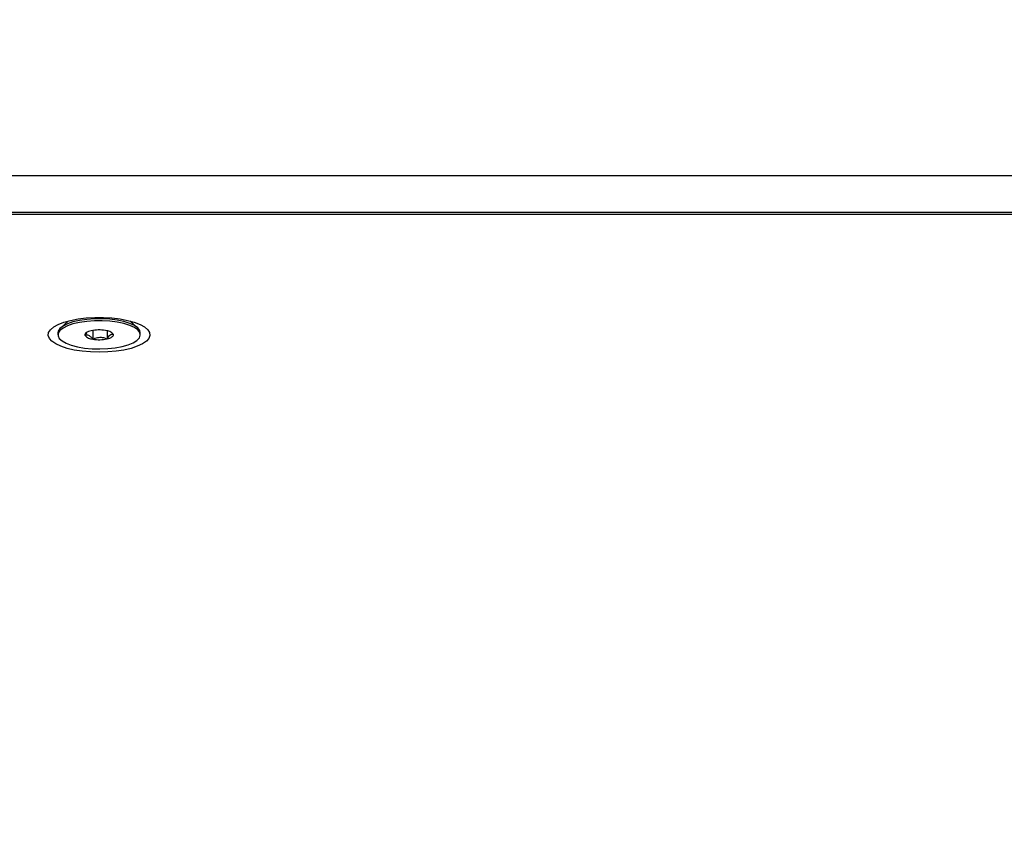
# Model space of a CAD drawing. Header units: inches. Extents: x 0.2 to 16.8, y 0.1 to 10.9.
# Tile 29 of 76: x 11.89 to 12.562, y 3.346 to 3.906. Entities that reach past the tile are written whole.
import ezdxf

# ---------------------------------------------------------------- set-up
doc = ezdxf.new("R2010")
doc.units = ezdxf.units.IN
doc.header["$MEASUREMENT"] = 0
doc.styles.add('SLDTEXTSTYLE0', font='TXT', dxfattribs={"width": 0.75})
doc.dimstyles.new('SLDDIMSTYLE19', dxfattribs={"dimtxt": 0.11811, "dimasz": 0.098425, "dimexe": 0, "dimexo": 0.0625, "dimgap": 0.029528, "dimtad": 0, "dimtih": 1, "dimtoh": 1, "dimdec": 0, "dimlfac": 355.6, "dimrnd": 1e-09, "dimzin": 12, "dimdsep": 46, "dimtxsty": 'SLDTEXTSTYLE0', "dimsah": 1, "dimcen": 0.09, "dimadec": 0, "dimazin": 3, "dimtfac": 1, "dimtdec": 0, "dimtmove": 0, "dimatfit": 0, "dimfxl": 0, "dimfrac": 2, "dimtolj": 1, "dimtzin": 12, "dimarcsym": 0})

# ---------------------------------------------------------------- blocks, each defined once
blk = doc.blocks.new('_D_19')
at = {"color": 7, "linetype": 'Continuous', "lineweight": 0}
for p, q in [((12.65988, 3.84695), (12.65988, 2.62855)), ((13.23145, 3.84695), (13.23145, 2.62855)), ((13.85548, 2.8751), (13.81949, 2.8751)), ((13.81949, 2.8751), (13.81949, 2.6876)), ((14.07366, 2.8751), (14.10964, 2.8751)), ((14.10964, 2.8751), (14.10964, 2.6876)), ((12.65988, 2.6876), (12.5024, 2.6876)), ((13.23145, 2.6876), (13.37878, 2.6876)), ((13.81949, 2.6876), (13.85548, 2.6876)), ((14.10964, 2.6876), (14.07366, 2.6876))]:
    blk.add_line(p, q, dxfattribs=at)
at = {"color": 7, "linetype": 'Continuous', "lineweight": 18}
for points in [[(12.65988, 2.6876), (12.56145, 2.70729), (12.56145, 2.66792)], [(13.23145, 2.6876), (13.32987, 2.66792), (13.32987, 2.70729)]]:
    blk.add_solid(points, dxfattribs=at)
at = {"color": 7, "linetype": 'Continuous', "lineweight": 18, "char_height": 0.11811, "attachment_point": 1, "style": 'SLDTEXTSTYLE0'}
for s, insert in [('203', (13.5217, 2.83985)), ('8.0', (13.85548, 2.83985)), ('INPUT CUPS', (13.40272, 2.62836))]:
    blk.add_mtext(s, dxfattribs=dict(at, insert=insert))

msp = doc.modelspace()

# ---------------------------------------------------------------- linework, layer by layer
at = {"color": 7, "linetype": 'Continuous', "lineweight": 25}
for p, q in [((11.85169, 3.79971), (14.03963, 3.79971)), ((14.03963, 3.77454), (11.85169, 3.77454)), ((11.85169, 3.77328), (14.03963, 3.77328)), ((11.85169, 3.77328), (14.03963, 3.77328)), ((11.92338, 3.70057), (11.91804, 3.69589)), ((11.97042, 3.69589), (11.96508, 3.70057)), ((11.91611, 3.69239), (11.91611, 3.69107)), ((11.93553, 3.69242), (11.93451, 3.69084)), ((11.93995, 3.69406), (11.93995, 3.68807)), ((11.94967, 3.69383), (11.94967, 3.6883)), ((11.95395, 3.69129), (11.95228, 3.69299)), ((11.97235, 3.69107), (11.97235, 3.69239))]:
    msp.add_line(p, q, dxfattribs=at)
at = {"color": 7, "linetype": 'Continuous', "lineweight": 25, "flags": 128}
for points in [[(11.94423, 3.67919), (11.93836, 3.67936), (11.93266, 3.67987), (11.92729, 3.6807), (11.92241, 3.68182), (11.91816, 3.68322), (11.91466, 3.68484), (11.91201, 3.68664), (11.91028, 3.68856), (11.90953, 3.69056), (11.90978, 3.69257), (11.91102, 3.69454), (11.91322, 3.69641), (11.91631, 3.69813), (11.9202, 3.69964), (11.92478, 3.70091), (11.92993, 3.70189), (11.93548, 3.70256), (11.94129, 3.7029), (11.94718, 3.7029), (11.95298, 3.70256), (11.95854, 3.70189), (11.96368, 3.70091), (11.96826, 3.69964), (11.97215, 3.69813), (11.97524, 3.69641), (11.97744, 3.69454), (11.97868, 3.69257), (11.97893, 3.69056), (11.97818, 3.68856), (11.97646, 3.68664), (11.97381, 3.68484), (11.9703, 3.68322), (11.96605, 3.68182), (11.96117, 3.6807), (11.9558, 3.67987), (11.9501, 3.67936), (11.94423, 3.67919)], [(11.97235, 3.69239), (11.97198, 3.69395), (11.97061, 3.69572), (11.96829, 3.69737), (11.9651, 3.69883), (11.96116, 3.70007), (11.9566, 3.70102), (11.9516, 3.70167), (11.94633, 3.70198), (11.94099, 3.70194), (11.93576, 3.70156), (11.93084, 3.70084), (11.9264, 3.69982), (11.92261, 3.69854), (11.91959, 3.69702), (11.91747, 3.69535), (11.91632, 3.69356), (11.91611, 3.69239)], [(11.91618, 3.69041), (11.91704, 3.68861), (11.9189, 3.68689), (11.92166, 3.68533), (11.92525, 3.68397), (11.92952, 3.68287), (11.93432, 3.68207), (11.93948, 3.68159), (11.94481, 3.68145), (11.95012, 3.68166), (11.95522, 3.68221), (11.95992, 3.68308), (11.96405, 3.68424), (11.96747, 3.68565), (11.97005, 3.68725), (11.97169, 3.68899), (11.97234, 3.6908), (11.97198, 3.69263), (11.97061, 3.6944), (11.96829, 3.69604), (11.9651, 3.69751), (11.96116, 3.69875), (11.9566, 3.6997), (11.9516, 3.70035), (11.94633, 3.70066), (11.94099, 3.70062), (11.93576, 3.70024), (11.93084, 3.69952), (11.9264, 3.6985), (11.92261, 3.69721), (11.91959, 3.6957), (11.91747, 3.69402), (11.91632, 3.69224), (11.91618, 3.69041)], [(11.9388, 3.69383), (11.93779, 3.69356), (11.93689, 3.69326), (11.93612, 3.69291), (11.93548, 3.69253), (11.935, 3.69213), (11.93467, 3.69171), (11.93451, 3.69127), (11.93451, 3.69084)], [(11.94967, 3.6883), (11.95067, 3.68857), (11.95157, 3.68888), (11.95235, 3.68922), (11.95298, 3.6896), (11.95346, 3.69), (11.95379, 3.69042), (11.95395, 3.69086), (11.95395, 3.69129)]]:
    msp.add_lwpolyline(points, dxfattribs=at)
at = {"color": 7, "linetype": 'Continuous', "lineweight": 25}
for centre, radius, start, end in [((11.93982, 3.69455), 0.00648, 214.95353, 271.09788), ((11.94426, 3.66805), 0.02635, 80.70613, 101.96596), ((11.94864, 3.68758), 0.00648, 34.95353, 91.09788), ((11.9442, 3.71408), 0.02635, 260.70613, 281.96596)]:
    msp.add_arc(centre, radius, start, end, dxfattribs=at)
for points, knots in [([(11.93451, 3.69084), (11.93529, 3.69099), (11.93662, 3.69124), (11.93856, 3.68984), (11.93952, 3.68862), (11.93995, 3.68807)], [0, 0, 0, 0, 0.4391279, 0.751376, 1, 1, 1, 1]), ([(11.93995, 3.68807), (11.94042, 3.68829), (11.94193, 3.689), (11.9447, 3.68963), (11.94756, 3.68917), (11.94911, 3.68853), (11.94967, 3.6883)], [0, 0, 0, 0, 0.156025, 0.493707, 0.819058, 1, 1, 1, 1]), ([(11.94967, 3.6883), (11.95028, 3.68927), (11.95133, 3.69093), (11.95285, 3.69159), (11.95361, 3.69138), (11.95395, 3.69129)], [0, 0, 0, 0, 0.4391279, 0.751376, 1, 1, 1, 1])]:
    msp.add_open_spline(points, degree=3, knots=knots, dxfattribs=at)

# ---------------------------------------------------------------- dimensions: what is measured, and where the dimension line sits
at = {"color": 7, "linetype": 'Continuous', "lineweight": 18}
dim = msp.add_linear_dim(base=(13.23145, 2.6876), p1=(12.65988, 3.90601), p2=(13.23145, 3.90601), text='<>\\PINPUT CUPS', dimstyle='SLDDIMSTYLE19', dxfattribs=at)
dim.commit()
dim.dimension.update_dxf_attribs({"geometry": '_D_19', "text_midpoint": (13.83366, 2.6876), "dimtype": 160})

doc.saveas('drawing.dxf')
